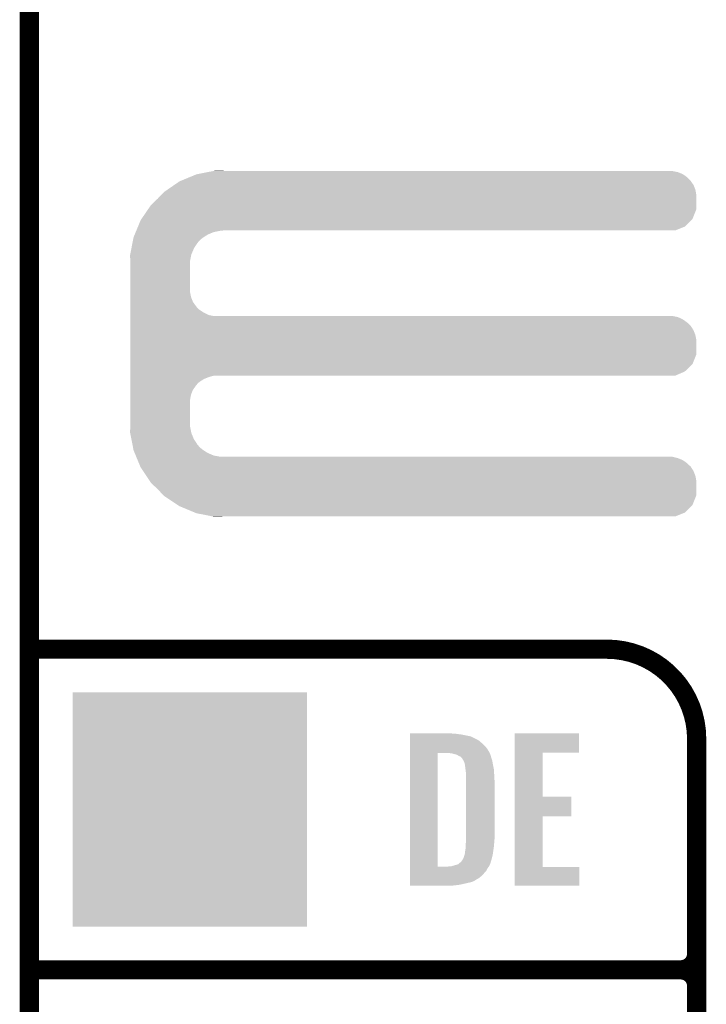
# Model space of a CAD drawing. Extents: x -1.3 to 24.2, y -3.9 to 53.4.
# Tile 15 of 31: x -1.3 to 4.1, y 16.2 to 24. Entities that reach past the tile are written whole.
import ezdxf

# ---------------------------------------------------------------- set-up
doc = ezdxf.new("R2010")
doc.units = 0
doc.layers.get('0').update_dxf_attribs({"linetype": 'CONTINUOUS'})
for name, color, linetype in [('RS485_ISOLATOR_5_CLICK_V100_GKO', 10, 'CONTINUOUS'), ('RS485_ISOLATOR_5_CLICK_V100_GTO', 9, 'CONTINUOUS'), ('RS485_ISOLATOR_5_CLICK_V100_GTS', 11, 'CONTINUOUS')]:
    doc.layers.add(name, color=color, linetype=linetype)

# ---------------------------------------------------------------- blocks, each defined once
blk = doc.blocks.new('SQUARE_40')
blk.add_solid([(0.9271, 0.9271), (0.9271, -0.9271), (-0.9271, 0.9271), (-0.9271, -0.9271)])

msp = doc.modelspace()

# ---------------------------------------------------------------- linework, layer by layer
at = {"layer": 'RS485_ISOLATOR_5_CLICK_V100_GKO', "const_width": 0.1524}
msp.add_lwpolyline([(-1.27, -3.81), (-1.27, 51.054)], dxfattribs=at)
at = {"layer": 'RS485_ISOLATOR_5_CLICK_V100_GTO', "const_width": 0.1524}
for points in [[(-1.27, 19.05), (3.302, 19.05)], [(4.0132, -0.5588), (4.0132, 18.3388)], [(-1.27, 16.51), (3.8862, 16.51)], [(-1.27, 16.51), (3.8862, 16.51)], [(4.0132, 14.097), (4.0132, 16.383)]]:
    msp.add_lwpolyline(points, dxfattribs=at)
for points in [[(4.0132, 18.3388, 0.4142136), (3.302, 19.05)], [(3.8862, 16.51, 0.4142136), (4.0132, 16.637)], [(4.0132, 16.383, 0.4142136), (3.8862, 16.51)], [(4.0132, 16.383, 0.4142136), (3.8862, 16.51)]]:
    msp.add_lwpolyline(points, format="xyb", dxfattribs=at)
at = {"layer": 'RS485_ISOLATOR_5_CLICK_V100_GTO'}
for points in [[(-0.069042, 22.76094), (0.004382, 22.791418), (3.96494, 22.76094), (3.934462, 22.791418)], [(0.004382, 22.791418), (0.053342, 22.81174), (3.934462, 22.791418), (3.905108, 22.81174)], [(0.053342, 22.81174), (0.066262, 22.814278), (3.905108, 22.81174), (3.901442, 22.814278)], [(0.066262, 22.814278), (0.143848, 22.829518), (3.901442, 22.814278), (3.863342, 22.829518)], [(0.143848, 22.829518), (0.18265, 22.83714), (3.863342, 22.829518), (3.822702, 22.83714)], [(0.18265, 22.83714), (0.19547, 22.839658), (0.269262, 22.83714), (0.26924, 22.839658)], [(0.19547, 22.839658), (0.195582, 22.83968), (0.26924, 22.839658), (0.195582, 22.83968)], [(-0.17734, 22.689818), (-0.12192, 22.72792), (4.00304, 22.689818), (3.9878, 22.72792)], [(-0.12192, 22.72792), (-0.08128, 22.75586), (3.9878, 22.72792), (3.968458, 22.75586)], [(-0.08128, 22.75586), (-0.069042, 22.76094), (3.968458, 22.75586), (3.96494, 22.76094)], [(-0.254, 22.6187), (-0.224974, 22.649178), (4.010658, 22.6187), (4.01066, 22.649178)], [(-0.224974, 22.649178), (-0.203198, 22.67204), (4.01066, 22.649178), (4.006374, 22.67204)], [(-0.203198, 22.67204), (-0.17734, 22.689818), (4.006374, 22.67204), (4.00304, 22.689818)], [(-0.329824, 22.534876), (-0.307338, 22.5679), (4.010658, 22.534876), (4.010658, 22.5679)], [(-0.307338, 22.5679), (-0.254, 22.6187), (4.010658, 22.5679), (4.010658, 22.6187)], [(-0.381702, 22.45868), (-0.329824, 22.534876), (3.980176, 22.45868), (4.010658, 22.534876)], [(-0.422358, 22.36724), (-0.409706, 22.39772), (3.843016, 22.36724), (3.919216, 22.39772)], [(-0.409706, 22.39772), (-0.388618, 22.448522), (3.919216, 22.39772), (3.970018, 22.448522)], [(-0.388618, 22.448522), (-0.381702, 22.45868), (3.970018, 22.448522), (3.980176, 22.45868)], [(-0.445996, 22.30628), (-0.444498, 22.313902), (0.099058, 22.30628), (0.110838, 22.313902)], [(-0.444498, 22.313902), (-0.436066, 22.334218), (0.110838, 22.313902), (0.14224, 22.334218)], [(-0.436066, 22.334218), (-0.427632, 22.354538), (0.14224, 22.334218), (0.190498, 22.354538)], [(-0.427632, 22.354538), (-0.423414, 22.3647), (0.190498, 22.354538), (0.24384, 22.3647)], [(-0.423414, 22.3647), (-0.422358, 22.36724), (0.24384, 22.3647), (0.26924, 22.36724)], [(-0.461964, 22.225), (-0.453482, 22.268178), (0.03302, 22.225), (0.06096, 22.268178)], [(-0.453482, 22.268178), (-0.44949, 22.2885), (0.06096, 22.268178), (0.078738, 22.2885)], [(-0.44949, 22.2885), (-0.445996, 22.30628), (0.078738, 22.2885), (0.099058, 22.30628)], [(-0.47244, 22.171662), (-0.471444, 22.176738), (0.011684, 22.171662), (0.0127, 22.176738)], [(-0.470862, 22.125938), (-0.47244, 22.171662), (0.00254, 22.125938), (0.011684, 22.171662)], [(-0.471444, 22.176738), (-0.461964, 22.225), (0.0127, 22.176738), (0.03302, 22.225)], [(-0.4699, 22.098), (-0.470862, 22.125938), (0.00254, 22.098), (0.00254, 22.125938)], [(-0.4699, 21.879558), (-0.4699, 22.098), (0.00254, 21.879558), (0.00254, 22.098)], [(-0.4699, 21.838918), (-0.4699, 21.879558), (0.010162, 21.838918), (0.00254, 21.879558)], [(-0.4699, 21.800818), (-0.4699, 21.838918), (0.025402, 21.800818), (0.010162, 21.838918)], [(-0.4699, 21.76526), (-0.4699, 21.800818), (0.0508, 21.76526), (0.025402, 21.800818)], [(-0.4699, 21.750018), (-0.4699, 21.76526), (0.063502, 21.750018), (0.0508, 21.76526)], [(-0.4699, 21.73732), (-0.4699, 21.750018), (0.078742, 21.73732), (0.063502, 21.750018)], [(-0.4699, 21.71446), (-0.4699, 21.73732), (0.114302, 21.71446), (0.078742, 21.73732)], [(-0.4699, 21.69668), (-0.4699, 21.71446), (0.152402, 21.69668), (0.114302, 21.71446)], [(-0.4699, 21.68906), (-0.4699, 21.69668), (0.190502, 21.68906), (0.152402, 21.69668)], [(-0.4699, 21.681438), (-0.4699, 21.68906), (3.863342, 21.681438), (3.822702, 21.68906)], [(-0.4699, 21.663658), (-0.4699, 21.681438), (3.901442, 21.663658), (3.863342, 21.681438)], [(-0.4699, 21.6408), (-0.4699, 21.663658), (3.93446, 21.6408), (3.901442, 21.663658)], [(-0.4699, 21.628102), (-0.4699, 21.6408), (3.949698, 21.628102), (3.93446, 21.6408)], [(-0.4699, 21.612858), (-0.4699, 21.628102), (3.96494, 21.612858), (3.949698, 21.628102)], [(-0.4699, 21.5773), (-0.4699, 21.612858), (3.9878, 21.5773), (3.96494, 21.612858)], [(-0.4699, 21.539198), (-0.4699, 21.5773), (4.00304, 21.539198), (3.9878, 21.5773)], [(-0.4699, 21.498558), (-0.4699, 21.539198), (4.01066, 21.498558), (4.00304, 21.539198)], [(-0.4699, 21.384256), (-0.4699, 21.498558), (4.010658, 21.384256), (4.01066, 21.498558)], [(-0.4699, 21.30806), (-0.4699, 21.384256), (3.980178, 21.30806), (4.010658, 21.384256)], [(-0.4699, 21.249638), (-0.4699, 21.30806), (3.919216, 21.249638), (3.980178, 21.30806)], [(-0.4699, 21.21662), (-0.4699, 21.249638), (3.843016, 21.21662), (3.919216, 21.249638)], [(-0.4699, 21.206458), (-0.4699, 21.21662), (0.152398, 21.206458), (0.190496, 21.21662)], [(-0.4699, 21.191218), (-0.4699, 21.206458), (0.1143, 21.191218), (0.152398, 21.206458)], [(-0.4699, 21.16836), (-0.4699, 21.191218), (0.07874, 21.16836), (0.1143, 21.191218)], [(-0.4699, 21.155658), (-0.4699, 21.16836), (0.063498, 21.155658), (0.07874, 21.16836)], [(-0.4699, 21.14042), (-0.4699, 21.155658), (0.0508, 21.14042), (0.063498, 21.155658)], [(-0.4699, 21.10486), (-0.4699, 21.14042), (0.0254, 21.10486), (0.0508, 21.14042)], [(-0.4699, 21.066758), (-0.4699, 21.10486), (0.01016, 21.066758), (0.0254, 21.10486)], [(-0.4699, 21.026118), (-0.4699, 21.066758), (0.00254, 21.026118), (0.01016, 21.066758)], [(-0.4699, 20.8407), (-0.4699, 21.026118), (0.00254, 20.8407), (0.00254, 21.026118)], [(-0.470776, 20.815298), (-0.4699, 20.8407), (0.00254, 20.815298), (0.00254, 20.8407)], [(-0.47244, 20.767042), (-0.470776, 20.815298), (0.011734, 20.767042), (0.00254, 20.815298)], [(-0.47144, 20.761958), (-0.47244, 20.767042), (0.012702, 20.761958), (0.011734, 20.767042)], [(-0.461962, 20.7137), (-0.47144, 20.761958), (0.033022, 20.7137), (0.012702, 20.761958)], [(-0.453478, 20.670518), (-0.461962, 20.7137), (0.06096, 20.670518), (0.033022, 20.7137)], [(-0.449488, 20.650198), (-0.453478, 20.670518), (0.07874, 20.650198), (0.06096, 20.670518)], [(-0.445996, 20.63242), (-0.449488, 20.650198), (0.099062, 20.63242), (0.07874, 20.650198)], [(-0.4445, 20.624802), (-0.445996, 20.63242), (0.110836, 20.624802), (0.099062, 20.63242)], [(-0.436064, 20.60448), (-0.4445, 20.624802), (0.14224, 20.60448), (0.110836, 20.624802)], [(-0.427628, 20.58416), (-0.436064, 20.60448), (0.190502, 20.58416), (0.14224, 20.60448)], [(-0.423412, 20.574), (-0.427628, 20.58416), (0.243842, 20.574), (0.190502, 20.58416)], [(-0.419194, 20.563838), (-0.423412, 20.574), (3.863342, 20.563838), (3.822702, 20.574)], [(-0.412868, 20.548598), (-0.419194, 20.563838), (3.901442, 20.548598), (3.863342, 20.563838)], [(-0.403378, 20.525738), (-0.412868, 20.548598), (3.934462, 20.525738), (3.901442, 20.548598)], [(-0.397054, 20.5105), (-0.403378, 20.525738), (3.9497, 20.5105), (3.934462, 20.525738)], [(-0.39178, 20.497796), (-0.397054, 20.5105), (3.96494, 20.497796), (3.9497, 20.5105)], [(-0.38862, 20.49018), (-0.39178, 20.497796), (3.969838, 20.49018), (3.96494, 20.497796)], [(-0.369992, 20.46224), (-0.38862, 20.49018), (3.9878, 20.46224), (3.969838, 20.49018)], [(-0.344592, 20.424138), (-0.369992, 20.46224), (4.00304, 20.424138), (3.9878, 20.46224)], [(-0.317498, 20.383498), (-0.344592, 20.424138), (4.01066, 20.383498), (4.00304, 20.424138)], [(-0.30734, 20.36826), (-0.317498, 20.383498), (4.010658, 20.36826), (4.01066, 20.383498)], [(-0.254, 20.31746), (-0.30734, 20.36826), (4.010658, 20.31746), (4.010658, 20.36826)], [(-0.208034, 20.269196), (-0.254, 20.31746), (4.010658, 20.269196), (4.010658, 20.31746)], [(-0.203202, 20.264122), (-0.208034, 20.269196), (4.008628, 20.264122), (4.010658, 20.269196)], [(-0.096518, 20.193), (-0.203202, 20.264122), (3.980176, 20.193), (4.008628, 20.264122)], [(-0.081282, 20.182842), (-0.096518, 20.193), (3.970018, 20.182842), (3.980176, 20.193)], [(0.041106, 20.13204), (-0.081282, 20.182842), (3.919216, 20.13204), (3.970018, 20.182842)], [(0.053338, 20.126962), (0.041106, 20.13204), (3.90652, 20.126962), (3.919216, 20.13204)], [(0.18265, 20.10156), (0.053338, 20.126962), (3.843016, 20.10156), (3.90652, 20.126962)], [(0.195578, 20.09902), (0.18265, 20.10156), (0.195578, 20.09902), (0.26924, 20.10156)], [(1.74246, 18.38198), (1.742462, 18.38452), (2.07772, 18.38198), (2.05232, 18.38452)], [(1.74246, 18.37944), (1.74246, 18.38198), (2.11074, 18.37944), (2.07772, 18.38198)], [(1.74246, 18.37436), (1.74246, 18.37944), (2.148838, 18.37436), (2.11074, 18.37944)], [(1.74246, 18.359118), (1.74246, 18.37436), (2.225042, 18.359118), (2.148838, 18.37436)], [(1.74246, 18.32864), (1.74246, 18.359118), (2.286, 18.32864), (2.225042, 18.359118)], [(2.573038, 18.22958), (2.57304, 18.384498), (3.080998, 18.22958), (3.08102, 18.384498)], [(2.57304, 18.384498), (2.573042, 18.38452), (3.08102, 18.384498), (2.573042, 18.38452)], [(1.742458, 18.2499), (1.74246, 18.2753), (2.3622, 18.2499), (2.34442, 18.2753)], [(1.74246, 18.298162), (1.74246, 18.32864), (2.32156, 18.298162), (2.286, 18.32864)], [(1.74246, 18.2753), (1.74246, 18.298162), (2.34442, 18.2753), (2.32156, 18.298162)], [(1.742442, 17.327902), (1.742458, 18.22704), (1.96342, 17.327902), (1.963442, 18.22704)], [(1.742458, 18.22704), (1.742458, 18.2499), (2.37467, 18.22704), (2.3622, 18.2499)], [(2.075182, 18.2245), (2.054858, 18.22704), (2.376056, 18.2245), (2.37467, 18.22704)], [(2.08407, 18.22196), (2.075182, 18.2245), (2.37744, 18.22196), (2.376056, 18.2245)], [(2.092958, 18.21942), (2.08407, 18.22196), (2.378712, 18.21942), (2.37744, 18.22196)], [(2.105662, 18.216878), (2.092958, 18.21942), (2.379982, 18.216878), (2.378712, 18.21942)], [(2.118362, 18.211798), (2.105662, 18.216878), (2.381252, 18.211798), (2.379982, 18.216878)], [(2.125982, 18.20672), (2.118362, 18.211798), (2.38252, 18.20672), (2.381252, 18.211798)], [(2.13106, 18.20418), (2.125982, 18.20672), (2.383246, 18.20418), (2.38252, 18.20672)], [(2.14376, 18.199096), (2.13106, 18.20418), (2.3847, 18.199096), (2.383246, 18.20418)], [(2.153918, 18.18894), (2.14376, 18.199096), (2.3876, 18.18894), (2.3847, 18.199096)], [(2.15392, 18.188938), (2.153918, 18.18894), (2.387602, 18.188938), (2.3876, 18.18894)], [(2.166618, 18.16862), (2.15392, 18.188938), (2.394374, 18.16862), (2.387602, 18.188938)], [(2.573032, 17.8816), (2.573038, 18.229558), (2.794022, 17.8816), (2.794, 18.229558)], [(2.573038, 18.229558), (2.573038, 18.22958), (2.794, 18.229558), (3.080998, 18.22958)], [(2.16789, 18.16608), (2.166618, 18.16862), (2.39522, 18.16608), (2.394374, 18.16862)], [(2.1717, 18.158458), (2.16789, 18.16608), (2.396492, 18.158458), (2.39522, 18.16608)], [(2.17424, 18.15084), (2.1717, 18.158458), (2.39776, 18.15084), (2.396492, 18.158458)], [(2.17678, 18.145756), (2.17424, 18.15084), (2.398608, 18.145756), (2.39776, 18.15084)], [(2.17678, 18.143218), (2.17678, 18.145756), (2.399032, 18.143218), (2.398608, 18.145756)], [(2.17805, 18.1356), (2.17678, 18.143218), (2.4003, 18.1356), (2.399032, 18.143218)], [(2.17932, 18.12798), (2.17805, 18.1356), (2.401824, 18.12798), (2.4003, 18.1356)], [(2.18313, 18.0975), (2.17932, 18.12798), (2.40792, 18.0975), (2.401824, 18.12798)], [(2.18694, 18.067018), (2.18313, 18.0975), (2.409714, 18.067018), (2.40792, 18.0975)], [(2.18694, 18.05432), (2.18694, 18.067018), (2.41046, 18.05432), (2.409714, 18.067018)], [(2.18694, 18.008602), (2.18694, 18.05432), (2.413, 18.008602), (2.41046, 18.05432)], [(2.18694, 17.54632), (2.18694, 18.008602), (2.413, 17.54632), (2.413, 18.008602)], [(2.57303, 17.72666), (2.573032, 17.881578), (3.020038, 17.72666), (3.02006, 17.881578)], [(2.573032, 17.881578), (2.573032, 17.8816), (3.02006, 17.881578), (2.794022, 17.8816)], [(2.573022, 17.32534), (2.57303, 17.726638), (2.794022, 17.32534), (2.794, 17.726638)], [(2.57303, 17.726638), (2.57303, 17.72666), (2.794, 17.726638), (3.020038, 17.72666)], [(2.18186, 17.457422), (2.1844, 17.47774), (2.403566, 17.457422), (2.406468, 17.47774)], [(2.1844, 17.500602), (2.186016, 17.51838), (2.408978, 17.500602), (2.41046, 17.51838)], [(2.1844, 17.4879), (2.1844, 17.500602), (2.40792, 17.4879), (2.408978, 17.500602)], [(2.1844, 17.47774), (2.1844, 17.4879), (2.406468, 17.47774), (2.40792, 17.4879)], [(2.186016, 17.51838), (2.18694, 17.52854), (2.41046, 17.51838), (2.411382, 17.52854)], [(2.18694, 17.52854), (2.18694, 17.54632), (2.411382, 17.52854), (2.413, 17.54632)], [(2.157094, 17.37868), (2.166618, 17.393918), (2.3876, 17.37868), (2.391662, 17.393918)], [(2.166618, 17.393918), (2.174238, 17.416778), (2.391662, 17.393918), (2.39776, 17.416778)], [(2.174238, 17.416778), (2.176778, 17.424398), (2.39776, 17.416778), (2.398848, 17.424398)], [(2.176778, 17.424398), (2.17678, 17.426936), (2.398848, 17.424398), (2.39921, 17.426936)], [(2.17678, 17.426936), (2.179318, 17.434558), (2.39921, 17.426936), (2.400298, 17.434558)], [(2.179318, 17.434558), (2.17932, 17.444718), (2.400298, 17.434558), (2.40175, 17.444718)], [(2.17932, 17.444718), (2.18186, 17.457422), (2.40175, 17.444718), (2.403566, 17.457422)], [(1.742442, 17.32788), (1.742442, 17.327902), (2.042158, 17.32788), (1.96342, 17.327902)], [(1.742442, 17.317718), (1.742442, 17.32788), (2.359658, 17.317718), (2.367786, 17.32788)], [(1.742442, 17.2974), (1.742442, 17.317718), (2.3495, 17.2974), (2.359658, 17.317718)], [(2.042158, 17.32788), (2.057398, 17.33042), (2.367786, 17.32788), (2.36982, 17.33042)], [(2.070098, 17.33042), (2.123438, 17.345658), (2.36982, 17.33042), (2.377438, 17.345658)], [(2.123438, 17.345658), (2.12344, 17.34566), (2.377438, 17.345658), (2.37744, 17.34566)], [(2.12344, 17.34566), (2.136138, 17.355818), (2.37744, 17.34566), (2.380564, 17.355818)], [(2.136138, 17.355818), (2.138674, 17.358354), (2.380564, 17.355818), (2.381344, 17.358354)], [(2.138674, 17.358354), (2.141212, 17.35836), (2.381344, 17.358354), (2.381346, 17.35836)], [(2.141212, 17.35836), (2.15392, 17.3736), (2.381346, 17.35836), (2.386036, 17.3736)], [(2.15392, 17.3736), (2.157094, 17.37868), (2.386036, 17.3736), (2.3876, 17.37868)], [(2.57302, 17.175502), (2.573022, 17.325318), (3.083538, 17.175502), (3.08356, 17.325318)], [(2.573022, 17.325318), (2.573022, 17.32534), (3.08356, 17.325318), (2.794022, 17.32534)], [(1.74244, 17.256758), (1.742442, 17.2974), (2.313938, 17.256758), (2.3495, 17.2974)], [(1.74244, 17.236438), (1.74244, 17.256758), (2.288538, 17.236438), (2.313938, 17.256758)], [(1.74244, 17.218658), (1.74244, 17.236438), (2.258058, 17.218658), (2.288538, 17.236438)], [(1.74244, 17.216118), (1.74244, 17.218658), (2.255516, 17.216118), (2.258058, 17.218658)], [(1.74244, 17.21104), (1.74244, 17.216118), (2.24536, 17.21104), (2.255516, 17.216118)], [(1.74244, 17.20342), (1.74244, 17.21104), (2.225038, 17.20342), (2.24536, 17.21104)], [(1.74244, 17.19834), (1.74244, 17.20342), (2.19964, 17.19834), (2.225038, 17.20342)], [(1.74244, 17.19072), (1.74244, 17.19834), (2.16662, 17.19072), (2.19964, 17.19834)], [(1.74244, 17.1831), (1.74244, 17.19072), (2.131058, 17.1831), (2.16662, 17.19072)], [(1.74244, 17.17802), (1.74244, 17.1831), (2.08534, 17.17802), (2.131058, 17.1831)], [(1.74244, 17.175502), (1.74244, 17.17802), (2.037498, 17.175502), (2.08534, 17.17802)], [(2.037082, 17.17548), (1.74244, 17.175502), (2.037082, 17.17548), (2.037498, 17.175502)], [(3.083538, 17.17548), (2.57302, 17.175502), (3.083538, 17.17548), (3.083538, 17.175502)]]:
    msp.add_solid(points, dxfattribs=at)

# ---------------------------------------------------------------- block references
at = {"layer": 'RS485_ISOLATOR_5_CLICK_V100_GTS'}
msp.add_blockref('SQUARE_40', (0, 17.78), dxfattribs=at)

doc.saveas('drawing.dxf')
